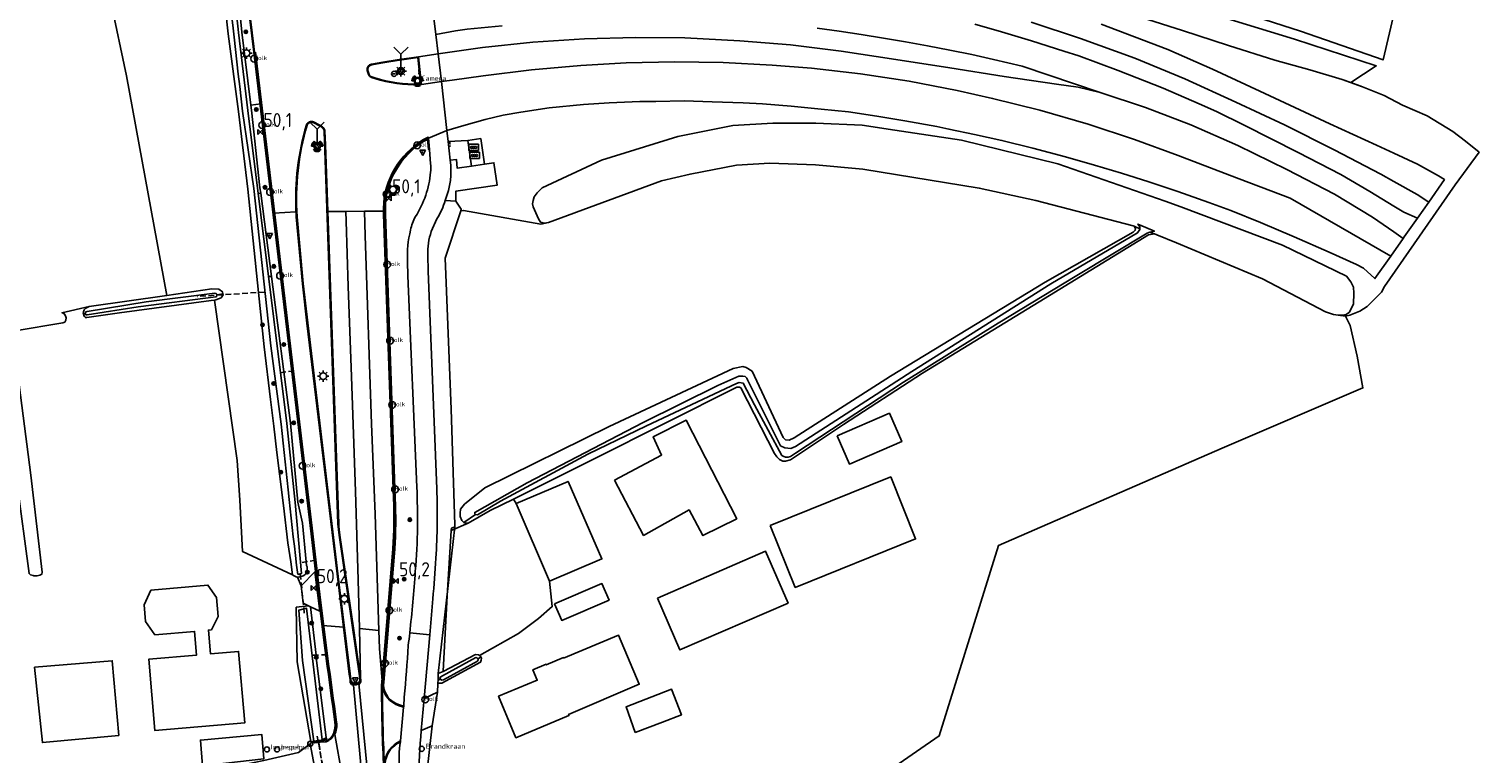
# Model space of a CAD drawing. Header units: metres. Extents: x 155581 to 157790, y 453982 to 460043.
# Tile 78 of 79: x 155757 to 156015, y 459669 to 459798. Entities that reach past the tile are written whole.
import ezdxf

# ---------------------------------------------------------------- set-up
doc = ezdxf.new("R2010")
doc.units = ezdxf.units.M
doc.header["$LTSCALE"] = 4
doc.linetypes.add('SCHRIKH', pattern=[100, 100, 0])
doc.linetypes.add('STIPPELFIJN', pattern=[0.375, 0.25, -0.125])
doc.layers.get('0').update_dxf_attribs({"linetype": 'CONTINUOUS'})
for name, color, linetype in [('G_BTD', 3, 'CONTINUOUS'), ('G_OTD', 32, 'CONTINUOUS'), ('G_OWG', 6, 'CONTINUOUS'), ('G_OWT', 6, 'CONTINUOUS'), ('G_PND', 1, 'CONTINUOUS'), ('G_WGD', 7, 'CONTINUOUS'), ('G_WGI', 1, 'CONTINUOUS'), ('G_WTD', 5, 'CONTINUOUS'), ('LKWDUP', 5, 'CONTINUOUS'), ('LSHD', 3, 'CONTINUOUS'), ('LSHDUP', 1, 'CONTINUOUS'), ('LWGI', 7, 'CONTINUOUS'), ('PPALHM', 10, 'CONTINUOUS'), ('PVGO', 102, 'CONTINUOUS')]:
    doc.layers.add(name, color=color, linetype=linetype)
for name, color, linetype, true_color in [('PBRD', 7, 'CONTINUOUS', 0xbd2877), ('PKST', 7, 'CONTINUOUS', 0xbd2877), ('PPAL', 7, 'CONTINUOUS', 0xbd2877), ('PPUT', 7, 'CONTINUOUS', 0xbd2877), ('PSNS', 7, 'CONTINUOUS', 0xbd2877)]:
    doc.layers.add(name, color=color, linetype=linetype, true_color=true_color)
doc.styles.add('ISO', font='ISO')
doc.styles.get("Standard").update_dxf_attribs({"font": 'ISO'})

# ---------------------------------------------------------------- blocks, each defined once
blk = doc.blocks.new('kolk')
at = {"color": 0}
blk.add_circle((0, 0), 0.6, dxfattribs=at)
at = {"color": 0, "linetype": 'Continuous', "style": 'ISO'}
blk.add_attdef('KOLK', (-0.04, -0.26), '', height=0.8, dxfattribs=at)
blk = doc.blocks.new('obstakel')
at = {"color": 0}
blk.add_circle((0, 0), 0.45, dxfattribs=at)
at = {"color": 0, "style": 'ISO'}
blk.add_attdef('OBSTAKEL', (0.7, 0), '', height=0.9, dxfattribs=at)
blk = doc.blocks.new('verkeerslicht')
at = {"color": 0, "linetype": 'Continuous'}
for p, q in [((-1, 0), (-0.6, 0)), ((-0.3, 0.52), (-0.5, 0.86)), ((0.3, 0.52), (0.5, 0.86)), ((0.6, 0), (1, 0)), ((-0.3, -0.52), (-0.5, -0.86)), ((0.3, -0.52), (0.5, -0.86))]:
    blk.add_line(p, q, dxfattribs=at)
at = {"color": 0}
blk.add_circle((0, 0), 0.6, dxfattribs=at)
at = {"color": 0, "linetype": 'Continuous'}
for radius, start, end in [(0.996, 119.9985, 179.9935), (0.897, 119.9989, 179.9928), (0.797, 119.9994, 179.9919), (0.697, 120, 179.9907), (0.697, 0.0093, 60), (0.797, 0.0081, 60.0006), (0.897, 0.0072, 60.0011), (0.996, 0.0065, 60.0015), (0.996, 240.0015, 299.9985), (0.897, 240.0011, 299.9989), (0.797, 240.0006, 299.9994), (0.697, 240, 300)]:
    blk.add_arc((0, 0), radius, start, end, dxfattribs=at)
blk = doc.blocks.new('drukknoppaal')
at = {"linetype": 'ByBlock', "lineweight": -2}
h = blk.add_hatch(color=0, dxfattribs=at)
h.dxf.hatch_style = 1
h.paths.add_polyline_path([(0.15, 0.8), (-0.15, 0.8), (-0.15, -0.1), (0, -0.1, -0.414214), (-0.1, 0, -1), (0.1, 0, -0.414214), (0, -0.1), (0.15, -0.1)])
h.paths.add_polyline_path([(-0.1, 0.3, -1), (0.1, 0.3, -1)], flags=16)
at = {"linetype": 'ByBlock', "lineweight": -2, "true_color": 0x681648}
h = blk.add_hatch(color=219, dxfattribs=at)
h.dxf.hatch_style = 1
h.paths.add_polyline_path([(0.1, 0, 1), (-0.1, 0, 1)])
at = {"color": 0, "linetype": 'ByBlock', "lineweight": -2}
blk.add_attdef('DRUKKNOPPAAL', (0.5, 0.35), '', height=0.5, dxfattribs=at)
blk = doc.blocks.new('verkeersbord')
at = {"color": 0}
for p, q in [((0.5, 0.32), (-0.5, 0.32)), ((-0.5, 0.32), (0, -0.6)), ((0, -0.6), (0.5, 0.32))]:
    blk.add_line(p, q, dxfattribs=at)
blk = doc.blocks.new('verkeersbord-pl')
at = {"linetype": 'Continuous'}
blk.add_circle((0, 0), 0.03, dxfattribs=at)
blk = doc.blocks.new('schk-vri')
at = {"color": 0}
for p, q in [((0.86, 0.56), (-0.86, 0.56)), ((-0.86, 0.56), (-0.86, -0.56)), ((0.86, -0.56), (0.86, 0.56)), ((-0.86, -0.56), (0.86, -0.56))]:
    blk.add_line(p, q, dxfattribs=at)
for centre in [(-0.36, 0), (0, 0), (0.36, 0)]:
    blk.add_circle(centre, 0.18, dxfattribs=at)
blk = doc.blocks.new('boom')
at = {"color": 0}
for radius in [0.315, 0.225, 0.135]:
    blk.add_circle((0, 0), radius, dxfattribs=at)
blk = doc.blocks.new('brandkraan')
at = {"color": 0}
blk.add_circle((0, 0), 0.45, dxfattribs=at)
at = {"color": 0, "style": 'ISO'}
blk.add_attdef('BRANDKRAAN', (0.7, 0), '', height=0.9, dxfattribs=at)
blk = doc.blocks.new('lichtmast')
at = {"color": 0}
for p, q in [((-0.6, 0), (-1, 0)), ((-0.71, 0.71), (-0.42, 0.42)), ((0, 0.6), (0, 1)), ((0.42, 0.42), (0.71, 0.71)), ((0.6, 0), (1, 0)), ((-0.42, -0.42), (-0.71, -0.71)), ((0, -0.6), (0, -1)), ((0.42, -0.42), (0.71, -0.71))]:
    blk.add_line(p, q, dxfattribs=at)
blk.add_circle((0, 0), 0.6, dxfattribs=at)
blk = doc.blocks.new('aanduidingsbord')
at = {"color": 0}
for p, q in [((-0.81, -0.33), (0, 0)), ((-1.45, -0.5), (-1.01, -0.5))]:
    blk.add_line(p, q, dxfattribs=at)
blk.add_circle((-1.23, -0.5), 0.45, dxfattribs=at)
blk = doc.blocks.new('wegwijzer')
at = {"color": 0}
for q in [(-0.424, 1.424), (0.424, 1.424), (0, 0)]:
    blk.add_line((0, 1), q, dxfattribs=at)
blk = doc.blocks.new('kilometerpaal')
at = {"color": 0}
for p, q in [((-0.44, 0.44), (0.44, -0.44)), ((-0.44, -0.44), (-0.44, 0.44)), ((0.44, 0.44), (-0.44, -0.44)), ((0.44, -0.44), (0.44, 0.44))]:
    blk.add_line(p, q, dxfattribs=at)
at = {"color": 0, "style": 'ISO'}
blk.add_attdef('KILOMETERPAAL', (0.59, 0.87), '', height=2.5, dxfattribs=at)
blk = doc.blocks.new('verkeersteller')
at = {"color": 0}
blk.add_circle((0, 0), 0.45, dxfattribs=at)
blk = doc.blocks.new('klok')
at = {"color": 0}
blk.add_circle((0, 0), 0.45, dxfattribs=at)
at = {"style": 'ISO'}
blk.add_attdef('KLOK', (0.7, 0), '', height=0.9, dxfattribs=at)

msp = doc.modelspace()

# ---------------------------------------------------------------- linework, layer by layer
at = {"layer": 'G_BTD', "linetype": 'Continuous', "transparency": 33554687}
for points in [[(155760.509, 459854.091), (155762.96, 459842.412), (155774.127, 459789.629), (155781.327, 459750.515)], [(155992.298, 459788.406), (155990.765, 459788.94), (155984.999, 459790.658), (155978.751, 459792.433), (155970.518, 459795.002), (155962.294, 459797.701), (155956.125, 459799.655), (155950.377, 459801.348), (155945.617, 459802.66), (155941.408, 459803.768), (155939.201, 459804.437)], [(155992.298, 459788.406), (155996.863, 459791.37), (155982.271, 459796.156), (155963.031, 459802.023)], [(155970.595, 459801.664), (155983.377, 459797.564), (155998.053, 459792.442), (156000.124, 459801.081)], [(155991.361, 459746.836), (155992.145, 459746.982), (155993.903, 459747.68), (155995.203, 459748.535), (155997.76, 459751.062), (155998.337, 459752.079), (156003.608, 459759.679), (156010.895, 459770.186), (156015.161, 459776.016), (156012.729, 459778.004), (156010.506, 459779.71), (156005.913, 459782.493), (156001.535, 459784.415), (155998.28, 459786.101), (155994.403, 459787.673), (155992.298, 459788.406)], [(155990.048, 459746.965), (155990.915, 459746.957), (155991.495, 459747.104), (155992.094, 459747.541), (155992.219, 459747.798), (155992.77, 459748.929), (155992.873, 459750.884), (155992.815, 459751.955), (155992.348, 459752.946), (155991.54, 459753.923), (155980.165, 459759.451), (155962.016, 459766.301), (155959.215, 459767.273), (155940.083, 459773.916), (155922.948, 459778.154), (155911.027, 459779.913), (155905.238, 459780.85), (155896.994, 459781.198), (155889.325, 459781.183), (155882.179, 459780.773), (155872.35, 459778.823), (155858.759, 459774.594), (155848.172, 459769.692), (155847.33, 459768.748), (155846.763, 459768.09), (155846.587, 459767.411), (155846.479, 459766.834), (155846.61, 459766.255), (155847.059, 459765.196), (155847.543, 459764.155), (155847.911, 459763.556), (155848.539, 459763.381), (155849.339, 459763.492)], [(155953.686, 459762.823), (155953.517, 459762.893), (155936.198, 459767.439), (155926.083, 459769.623), (155905.336, 459773.01), (155896.892, 459773.768), (155888.766, 459774.047), (155882.828, 459773.676), (155874.55, 459772.12), (155869.489, 459770.891), (155849.339, 459763.492)], [(156004.189, 459764.276), (156006.23, 459767.115)], [(155833.675, 459765.552), (155834.149, 459765.646), (155847.968, 459763.207), (155849.339, 459763.492)], [(156001.649, 459760.658), (155999.428, 459757.497)], [(155834.989, 459709.909), (155831.986, 459708.654)]]:
    msp.add_lwpolyline(points, dxfattribs=at)
at = {"layer": 'G_OTD', "linetype": 'Continuous', "transparency": 33554687}
for points in [[(155957.33, 459761.446), (155957.77, 459761.272), (155961.26, 459759.863), (155976.589, 459753.448), (155987.792, 459747.58), (155989.233, 459747.091), (155990.048, 459746.965)], [(155767.478, 459748.503), (155762.59, 459747.422), (155762.742, 459747.395), (155763.129, 459747.108), (155763.284, 459746.676), (155763.344, 459746.509), (155763.289, 459746.069), (155763.117, 459745.766), (155762.768, 459745.624), (155754.245, 459744.188)], [(155803.671, 459700.754), (155794.798, 459704.87), (155794.293, 459714.033), (155793.815, 459721.085), (155789.789, 459749.68)], [(155873.436, 459651.039), (155895.689, 459655.953), (155918.979, 459672.046), (155929.543, 459705.957), (155969.374, 459723.285), (155994.469, 459734.022), (155993.45, 459739.711), (155992.224, 459745.13), (155991.361, 459746.836)], [(155991.361, 459746.836), (155990.048, 459746.965)], [(155753.831, 459743.294), (155757.041, 459718.471), (155759.067, 459701.179), (155759.012, 459700.824), (155758.672, 459700.657), (155758.162, 459700.56), (155758.078, 459700.544), (155757.621, 459700.549), (155757.452, 459700.601), (155757.03, 459700.74), (155756.744, 459700.946), (155754.592, 459717.359)], [(155861.079, 459717.605), (155869.467, 459722.074), (155867.966, 459725.289), (155873.876, 459728.268), (155875.044, 459725.991), (155882.879, 459710.714), (155876.848, 459707.729), (155874.368, 459712.302), (155866.26, 459707.757), (155861.079, 459717.605)], [(155900.772, 459725.496), (155910.09, 459729.508), (155912.28, 459724.464), (155902.962, 459720.451), (155900.772, 459725.496)], [(155888.851, 459709.525), (155910.306, 459718.169), (155914.753, 459707.131), (155893.298, 459698.487), (155888.851, 459709.525)], [(155843.549, 459713.441), (155843.067, 459714.228)], [(155868.721, 459696.555), (155888.019, 459704.919), (155892.011, 459695.706), (155872.713, 459687.343), (155868.721, 459696.555)], [(155849.5, 459699.585), (155849.995, 459695.061), (155847.57, 459692.941), (155843.966, 459690.279), (155837.022, 459686.35)], [(155772.764, 459672.126), (155759.14, 459670.856), (155757.745, 459684.255), (155771.568, 459685.436), (155772.764, 459672.126)], [(155864.788, 459672.64), (155863.15, 459677.236), (155871.26, 459680.354), (155873.007, 459675.776), (155869.644, 459674.492), (155864.788, 459672.64)], [(155806.992, 459671.027), (155807.018, 459670.809)]]:
    msp.add_lwpolyline(points, dxfattribs=at)
at = {"layer": 'G_OWG', "linetype": 'Continuous', "transparency": 33554687}
for points in [[(155796.293, 459784.386), (155798.053, 459784.6)], [(155834.931, 459778.101), (155831.438, 459777.928)], [(155834.931, 459778.101), (155837.236, 459778.445), (155837.904, 459773.885)], [(155834.931, 459778.101), (155835.588, 459773.538)], [(155835.588, 459773.538), (155833.042, 459773.194), (155832.912, 459774.739), (155831.819, 459774.618)], [(155837.904, 459773.885), (155839.607, 459774.127), (155840.204, 459770.151), (155832.828, 459769.1), (155832.816, 459767.274)], [(155835.588, 459773.538), (155837.904, 459773.885)], [(155832.816, 459767.274), (155830.903, 459767.439)], [(155833.675, 459765.552), (155833.772, 459765.849), (155832.816, 459767.274)], [(155831.986, 459708.654), (155832.009, 459709.026), (155832.611, 459709.286), (155832.601, 459709.619), (155831.996, 459730.265), (155830.998, 459754.2), (155830.932, 459757.158), (155833.675, 459765.552)], [(155831.986, 459708.654), (155831.251, 459696.992), (155830.534, 459683.541), (155830.547, 459683.508)], [(155804.585, 459700.34), (155805.232, 459698.792)], [(155806.928, 459695.043), (155808.545, 459694.273), (155807.756, 459700.794), (155807.7, 459701.294), (155805.232, 459698.792)], [(155806.523, 459695.237), (155805.587, 459695.682), (155805.232, 459698.792)], [(155829.617, 459681.474), (155829.611, 459681.298), (155829.56, 459679.811)], [(155814.57, 459681.191), (155814.571, 459681.066)], [(155828.571, 459673.861), (155827.629, 459665.426), (155827.691, 459663.241)], [(155809.694, 459671.012), (155808.558, 459670.897), (155808.391, 459670.883), (155806.899, 459670.757)], [(155807.018, 459670.809), (155808.378, 459670.974), (155808.952, 459671.043), (155809.813, 459671.469), (155809.716, 459671.666)], [(155806.899, 459670.757), (155806.865, 459670.64)], [(155807.018, 459670.809), (155806.899, 459670.757)]]:
    msp.add_lwpolyline(points, dxfattribs=at)
for points in [[(155815.529, 459681.36, -0.2429506), (155814.57, 459681.191)], [(155811.124, 459672.394, -0.2311456), (155809.694, 459671.012)]]:
    msp.add_lwpolyline(points, format="xyb", dxfattribs=at)
at = {"layer": 'G_OWT', "linetype": 'Continuous', "transparency": 33554687}
for points in [[(155796.293, 459784.386), (155794.694, 459797.376), (155794.003, 459804.102), (155792.832, 459815.51), (155792.518, 459818.569), (155789.722, 459840.165), (155788.18, 459852.071), (155787.994, 459853.508), (155786.716, 459864.039), (155785.327, 459875.482), (155785.268, 459875.833), (155783.283, 459887.687), (155782.581, 459891.88), (155779.846, 459904.732), (155779.175, 459907.884), (155778.555, 459909.494), (155778.388, 459909.799)], [(155786.794, 459846.861), (155787.131, 459845.943), (155789.934, 459818.279), (155792.21, 459797.097), (155794.064, 459783.264), (155795.718, 459769.41), (155797.648, 459751.029), (155798.664, 459741.359), (155799.783, 459731.936), (155800.353, 459727.226), (155800.93, 459722.517), (155802.107, 459713.102), (155802.891, 459706.412), (155803.408, 459703.032), (155803.671, 459700.754)], [(155806.198, 459702.377), (155806.136, 459703.043), (155805.493, 459709.925), (155804.638, 459713.695), (155803.362, 459727.744), (155799.956, 459753.897), (155798.028, 459768.704), (155797.904, 459769.656), (155796.399, 459783.526), (155796.293, 459784.386)], [(155834.242, 459710.034), (155833.872, 459710.429), (155833.555, 459711.095), (155833.56, 459711.741), (155833.618, 459712.438), (155834.374, 459713.332), (155837.955, 459716.224), (155860.126, 459727.175), (155882.224, 459737.514), (155883.962, 459737.838), (155884.538, 459737.68), (155885.637, 459737.007), (155891.14, 459725.19), (155891.545, 459724.778), (155892.207, 459724.721), (155893.078, 459725.121), (155910.302, 459736.1), (155937.849, 459752.868), (155953.54, 459761.753), (155953.901, 459762.107), (155953.921, 459762.413), (155953.686, 459762.823)], [(155957.33, 459761.446), (155956.274, 459761.303), (155936.78, 459749.375), (155915.969, 459736.643), (155901.925, 459727.488), (155892.43, 459721.233), (155891.561, 459720.969), (155891.102, 459721.007), (155890.475, 459721.251), (155890.02, 459721.731), (155889.618, 459722.347), (155883.587, 459734.067), (155883.35, 459734.188), (155882.874, 459734.141), (155857.335, 459721.317), (155843.067, 459714.228)], [(155953.686, 459762.823), (155954.691, 459762.389)], [(155957.33, 459761.446), (155956.487, 459761.742)], [(155843.067, 459714.228), (155838.955, 459712.185), (155834.989, 459709.909)], [(155834.242, 459710.034), (155836.284, 459711.45)], [(155834.989, 459709.909), (155834.53, 459709.913), (155834.242, 459710.034)], [(155803.671, 459700.754), (155803.874, 459700.601), (155804.097, 459700.479), (155804.336, 459700.391), (155804.585, 459700.34)], [(155806.992, 459671.027), (155804.536, 459685.225), (155804.357, 459694.965), (155806.523, 459695.237)], [(155806.523, 459695.237), (155806.928, 459695.043)], [(155809.716, 459671.666), (155807.943, 459686.023), (155807.898, 459686.419), (155806.928, 459695.043)], [(155837.022, 459686.35), (155836.857, 459686.476), (155836.305, 459686.54), (155830.547, 459683.508)], [(155837.273, 459686.054), (155837.362, 459685.867), (155837.325, 459685.528), (155837.185, 459685.172), (155830.332, 459681.426), (155829.729, 459681.431), (155829.617, 459681.474)], [(155837.273, 459686.054), (155836.732, 459685.786)], [(155837.022, 459686.35), (155837.195, 459686.217), (155837.273, 459686.054)], [(155829.617, 459681.474), (155829.633, 459681.951)], [(155830.547, 459683.508), (155829.675, 459683.157), (155829.633, 459681.951)], [(155829.633, 459681.951), (155830.05, 459682.134)], [(155807.485, 459671.087), (155806.992, 459671.027)], [(155809.009, 459671.316), (155809.716, 459671.666)]]:
    msp.add_lwpolyline(points, dxfattribs=at)
for points in [[(155806.313, 459701.425, 0.1585834), (155806.198, 459702.377)], [(155804.585, 459700.34, 0.1860858), (155805.873, 459700.722)], [(155805.873, 459700.722, 0.1846879), (155806.313, 459701.425)]]:
    msp.add_lwpolyline(points, format="xyb", dxfattribs=at)
at = {"layer": 'G_PND', "linetype": 'Continuous', "transparency": 33554687}
for points in [[(155849.5, 459699.585), (155858.839, 459703.562), (155852.815, 459717.361), (155843.549, 459713.441)], [(155843.549, 459713.441), (155849.5, 459699.585)], [(155778.47, 459698.017), (155777.234, 459695.4), (155777.492, 459692.412), (155779.165, 459690.047), (155786.249, 459690.66), (155786.616, 459686.426), (155778.075, 459685.687), (155779.176, 459672.975), (155795.197, 459674.351), (155794.095, 459687.074), (155789.089, 459686.64), (155788.722, 459690.875), (155789.251, 459690.92), (155790.426, 459693.331), (155790.133, 459696.718), (155788.633, 459698.897), (155778.47, 459698.017)], [(155850.406, 459695.548), (155858.842, 459699.176), (155860.11, 459696.227), (155851.674, 459692.599), (155850.406, 459695.548)], [(155852.026, 459685.86), (155851.971, 459685.988), (155848.934, 459684.697), (155848.891, 459684.798), (155846.534, 459683.81), (155847.307, 459681.966), (155840.429, 459679.093), (155843.516, 459671.702), (155852.974, 459675.652), (155852.889, 459675.855), (155865.5, 459681.234), (155861.771, 459690.004), (155852.026, 459685.86)], [(155787.671, 459666.708), (155787.278, 459671.287), (155798.258, 459672.262), (155798.606, 459667.971), (155787.671, 459666.708)]]:
    msp.add_lwpolyline(points, dxfattribs=at)
at = {"layer": 'G_WGD', "linetype": 'Continuous', "transparency": 33554687}
for points in [[(155798.053, 459784.6), (155795.61, 459804.66)], [(155828.218, 459805.212), (155829.217, 459796.999)], [(155829.217, 459796.999), (155832.728, 459797.629), (155834.841, 459797.919), (155841.092, 459798.523)], [(155897.184, 459798.082), (155901.129, 459797.547), (155905.048, 459796.971), (155909.025, 459796.34), (155912.943, 459795.673), (155916.87, 459794.96), (155920.841, 459794.192), (155924.764, 459793.388), (155928.617, 459792.553), (155933.764, 459791.368), (155947.641, 459786.667)], [(155925.291, 459798.805), (155930.086, 459797.469), (155935.384, 459795.853), (155941.145, 459794.039), (155943.83, 459793.153), (155950.834, 459790.586), (155958.862, 459787.435), (155965.315, 459784.614), (155968.364, 459783.239), (155973.313, 459780.817), (155982.921, 459775.977), (155990.544, 459772.029), (155995.722, 459769.034), (156000, 459766.42), (156001.793, 459765.324), (156004.189, 459764.276)], [(156006.23, 459767.115), (156004.164, 459768.458), (156000, 459770.786), (155997.692, 459772.077), (155989.34, 459776.414), (155980.506, 459780.912), (155971.846, 459784.898), (155962.708, 459789.102), (155953.809, 459792.791), (155944.168, 459796.27), (155935.337, 459799.151)], [(156006.23, 459767.115), (156008.999, 459771.126), (156007.948, 459771.793), (156004.227, 459773.857), (156000, 459775.823), (155996.875, 459777.276), (155988.562, 459781.08), (155976.095, 459786.905), (155967.681, 459790.816), (155959.725, 459794.316), (155947.796, 459798.806)], [(155829.217, 459796.999), (155829.637, 459793.551)], [(155947.641, 459786.667), (155943.748, 459787.58), (155939.866, 459788.152), (155930.512, 459789.521), (155920.876, 459791.015), (155911.218, 459792.53), (155901.5, 459794.009), (155892.429, 459795.114), (155883.406, 459795.851), (155873.634, 459796.369), (155864.807, 459796.419), (155855.722, 459796.19), (155846.51, 459795.623), (155837.542, 459794.663), (155829.637, 459793.551)], [(155826.134, 459792.991), (155822.775, 459792.522), (155822.717, 459792.514), (155819.77, 459792.042), (155817.807, 459791.682)], [(155826.134, 459792.991), (155829.637, 459793.551)], [(155826.697, 459788.095), (155826.635, 459788.516), (155826.491, 459789.592), (155826.134, 459792.991)], [(155829.637, 459793.551), (155830.242, 459788.624)], [(155817.009, 459790.558), (155817.26, 459789.838)], [(155999.428, 459757.497), (155981.521, 459767.845), (155970.717, 459771.912), (155961.56, 459775.401), (155953.787, 459778.289), (155945.478, 459781.023), (155936.919, 459783.481), (155928.457, 459785.604), (155922.147, 459787.007), (155913.626, 459788.658), (155904.936, 459789.976), (155896.197, 459790.966), (155889.184, 459791.534), (155880.448, 459791.982), (155871.778, 459792.131), (155863.187, 459791.95), (155855.097, 459791.483), (155846.321, 459790.683), (155837.698, 459789.625), (155832.165, 459788.85), (155830.242, 459788.624)], [(155817.801, 459789.338), (155818.36, 459789.145)], [(155826.29, 459788.039), (155826.697, 459788.095)], [(155826.697, 459788.095), (155830.242, 459788.624)], [(155830.242, 459788.624), (155831.211, 459779.881)], [(155800.377, 459765.165), (155798.63, 459779.864), (155798.053, 459784.6)], [(155831.211, 459779.881), (155834.229, 459780.785), (155838.027, 459781.859), (155841.227, 459782.609), (155844.408, 459783.158), (155849.441, 459783.908), (155855.542, 459784.499), (155860.109, 459784.808), (155865.604, 459785.047), (155868.481, 459785.07), (155873.481, 459785.155), (155878.49, 459784.983), (155883.994, 459784.789), (155887.489, 459784.6), (155892.59, 459784.217), (155897.898, 459783.708), (155902.782, 459783.182), (155907.829, 459782.424), (155912.81, 459781.621), (155918.562, 459780.572), (155920.682, 459780.135), (155925.23, 459779.166), (155930.138, 459778.108), (155935.648, 459776.726), (155941.47, 459775.178), (155946.625, 459773.697), (155951.427, 459772.295), (155956.297, 459770.764), (155961.509, 459769.019), (155967.004, 459767.073), (155970.925, 459765.634), (155976.206, 459763.483), (155982.234, 459760.938), (155988.456, 459758.203), (155993.319, 459755.995), (155994.553, 459755.378), (155996.614, 459753.5), (155999.428, 459757.497)], [(155947.641, 459786.667), (155955.744, 459783.996), (155963.787, 459780.864), (155972.159, 459777.194), (155980.936, 459772.96), (155989.421, 459768.511), (155996.208, 459764.471), (156000, 459761.814), (156001.649, 459760.658)], [(155808.566, 459780.838), (155807.454, 459781.401)], [(155809.979, 459765.451), (155809.564, 459777.311), (155809.479, 459779.735)], [(155827.909, 459778.515), (155831.211, 459779.881)], [(155831.438, 459777.928), (155831.211, 459779.881)], [(155827.909, 459778.515), (155826.988, 459778.066)], [(155828.111, 459776.511), (155827.909, 459778.515)], [(155831.819, 459774.618), (155831.438, 459777.928)], [(155828.333, 459773.667), (155828.309, 459773.961), (155828.111, 459776.511)], [(155800.377, 459765.165), (155804.321, 459765.406)], [(155809.098, 459691.703), (155808.755, 459694.442), (155808.418, 459697.183), (155807.167, 459708.042), (155800.377, 459765.165)], [(155804.373, 459764.5), (155805.471, 459752.583), (155806.27, 459745.581), (155811.892, 459698.92), (155812.811, 459691.384)], [(155813.22, 459765.476), (155809.979, 459765.451)], [(155811.927, 459709.817), (155809.979, 459765.451)], [(155816.506, 459765.502), (155813.22, 459765.476)], [(155813.22, 459765.476), (155813.29, 459763.705), (155813.642, 459752.066), (155814.205, 459736.031), (155814.945, 459715.592), (155815.42, 459699.826), (155815.629, 459691.143)], [(155820.084, 459765.529), (155816.506, 459765.502)], [(155816.506, 459765.502), (155816.675, 459761.097), (155817.781, 459727.636), (155818.434, 459711.512), (155819.104, 459690.844)], [(155820.084, 459765.529), (155820.083, 459764.956), (155821.829, 459714.321)], [(155820.084, 459766.033), (155820.084, 459765.529)], [(155829.445, 459764.121), (155828.435, 459761.884)], [(156004.189, 459764.276), (156001.85, 459760.944), (156001.649, 459760.658)], [(155825.857, 459716.328), (155824.279, 459753.99), (155824.202, 459756.538)], [(155827.82, 459757.657), (155827.877, 459754.839), (155829.426, 459716.071)], [(155815.842, 459682.325), (155814.542, 459691.236), (155812.124, 459707.805)], [(155821.746, 459705.349), (155820.547, 459690.72), (155819.798, 459681.576), (155819.731, 459681.125)], [(155806.865, 459670.64), (155804.761, 459669.07), (155798.612, 459667.679), (155780.088, 459663.882), (155761.691, 459659.58), (155745.384, 459656.485), (155735.634, 459654.28), (155731.721, 459653.801), (155729.72, 459654.354), (155714.013, 459690.852), (155710.846, 459697.788)], [(155828.161, 459690.067), (155828.71, 459696.468)], [(155812.811, 459691.384), (155809.098, 459691.703)], [(155812.811, 459691.384), (155813.826, 459683.059), (155813.979, 459682.068)], [(155815.842, 459682.325), (155815.629, 459691.143)], [(155815.629, 459691.143), (155819.104, 459690.844)], [(155819.731, 459681.125), (155819.209, 459687.625), (155819.104, 459690.844)], [(155824.594, 459690.373), (155828.161, 459690.067)], [(155827.188, 459678.729), (155828.161, 459690.067)], [(155813.979, 459682.068), (155813.966, 459681.49)], [(155816.976, 459666.206), (155815.529, 459681.36)], [(155815.529, 459681.36), (155815.564, 459681.194)], [(155815.842, 459682.325), (155815.903, 459681.652)], [(155814.571, 459681.066), (155816.17, 459663.69)], [(155823.563, 459677.328), (155823.624, 459678.916)], [(155826.644, 459672.972), (155827.188, 459678.729)], [(155829.56, 459679.811), (155827.188, 459678.729)], [(155829.56, 459679.811), (155828.571, 459673.861)], [(155822.703, 459677.421), (155823.472, 459677.186)], [(155823.472, 459677.186), (155822.959, 459671.134)], [(155823.472, 459677.186), (155823.563, 459677.328)], [(155828.571, 459673.861), (155826.913, 459673.096), (155826.644, 459672.972)], [(155812.485, 459665.256), (155811.265, 459672.283), (155811.124, 459672.394)], [(155822.959, 459671.134), (155822.284, 459670.783)], [(155822.928, 459671.004), (155822.959, 459671.134)], [(155807.808, 459665.573), (155806.865, 459670.64)]]:
    msp.add_lwpolyline(points, dxfattribs=at)
for points in [[(155817.807, 459791.682, 0.4339694), (155817.009, 459790.558)], [(155817.801, 459789.338, -0.2430749), (155817.26, 459789.838)], [(155818.36, 459789.145, 0.0839696), (155826.29, 459788.039)], [(155806.194, 459780.882, 0.0844074), (155804.321, 459765.406)], [(155806.194, 459780.882, -0.4310462), (155807.454, 459781.401)], [(155809.186, 459780.386, 0.0839403), (155808.566, 459780.838)], [(155809.479, 459779.735, 0.1460689), (155809.186, 459780.386)], [(155826.988, 459778.066, 0.1186349), (155822.07, 459773.029)], [(155830.903, 459767.439, 0.1312301), (155831.819, 459774.618)], [(155822.07, 459773.029, 0.138335), (155820.084, 459766.033)], [(155825.62, 459764.545, 0.1201844), (155828.312, 459772.448)], [(155828.312, 459772.448, 0.0319981), (155828.333, 459773.667)], [(155830.903, 459767.439, -0.0674628), (155829.445, 459764.121)], [(155804.321, 459765.406, 0.0044005), (155804.373, 459764.5)], [(155824.758, 459762.153, -0.0910624), (155825.62, 459764.545)], [(155824.202, 459756.538, -0.0790571), (155824.758, 459762.153)], [(155828.435, 459761.884, 0.0905836), (155827.82, 459757.657)], [(155825.971, 459709.221, 0.0101305), (155825.857, 459716.328)], [(155829.426, 459716.071, -0.0235532), (155829.264, 459703.674)], [(155821.829, 459714.321, -0.0317648), (155821.746, 459705.349)], [(155812.124, 459707.805, -0.0104347), (155811.927, 459709.817)], [(155825.578, 459701.377, 0.0238439), (155825.971, 459709.221)], [(155829.264, 459703.674, -0.0044359), (155828.71, 459696.468)], [(155824.594, 459690.373, 0.0114563), (155825.578, 459701.377)], [(155811.414, 459674.485, -0.0039559), (155809.098, 459691.703)], [(155824.329, 459688.123, 0.0021918), (155824.594, 459690.373)], [(155823.624, 459678.916, 0.007492), (155824.329, 459688.123)], [(155814.571, 459681.066, -0.1801948), (155813.966, 459681.49)], [(155815.564, 459681.194, 0.00632), (155815.903, 459681.652)], [(155819.731, 459681.125, 0.0130552), (155820.071, 459667.185)], [(155822.703, 459677.421, -0.3124833), (155819.731, 459681.125)], [(155811.124, 459672.394, 0.1281574), (155811.414, 459674.485)], [(155822.928, 459671.004, 0.0817397), (155822.868, 459666.037)], [(155826.644, 459672.972, 0.0241094), (155826.256, 459664.093)], [(155820.071, 459667.185, -0.2280623), (155822.284, 459670.783)]]:
    msp.add_lwpolyline(points, format="xyb", dxfattribs=at)
at = {"layer": 'G_WGI', "linetype": 'Continuous', "transparency": 33554687}
for points in [[(155795.356, 459805.505), (155796.779, 459793.821), (155798.481, 459779.846), (155807.018, 459708.025), (155808.269, 459697.165)], [(155817.826, 459791.563), (155819.79, 459791.924), (155822.735, 459792.395), (155822.789, 459792.403), (155826.028, 459792.855), (155826.372, 459789.578), (155826.516, 459788.499), (155826.561, 459788.197), (155826.28, 459788.159)], [(155817.373, 459789.878), (155817.125, 459790.59)], [(155818.398, 459789.259), (155817.836, 459789.453)], [(155807.397, 459781.281), (155808.506, 459780.719)], [(155809.346, 459779.724), (155811.794, 459709.81)], [(155828.111, 459776.511), (155827.951, 459776.487), (155827.771, 459778.268), (155827.067, 459777.924)], [(155814.111, 459682.085), (155813.958, 459683.077), (155812.024, 459698.936), (155806.402, 459745.596), (155805.603, 459752.597), (155804.506, 459764.511)], [(155821.991, 459714.328), (155820.245, 459764.959), (155820.246, 459766.033)], [(155811.992, 459707.788), (155815.711, 459682.304)], [(155819.894, 459681.119), (155819.959, 459681.557), (155821.908, 459705.336)], [(155813.979, 459682.068), (155814.036, 459681.826), (155814.154, 459681.608), (155814.326, 459681.428), (155814.538, 459681.299), (155814.777, 459681.23), (155815.025, 459681.227)], [(155815.842, 459682.325), (155815.852, 459682.071), (155815.793, 459681.823), (155815.671, 459681.6), (155815.492, 459681.418), (155815.272, 459681.29), (155815.025, 459681.227)], [(155823.563, 459677.328), (155822.75, 459677.576)], [(155809.694, 459671.012), (155809.648, 459671.155)], [(155822.353, 459670.664), (155822.503, 459670.742), (155822.928, 459671.004)]]:
    msp.add_lwpolyline(points, dxfattribs=at)
for points in [[(155817.125, 459790.59, -0.4325312), (155817.826, 459791.563)], [(155817.836, 459789.453, -0.2432798), (155817.373, 459789.878)], [(155818.398, 459789.259, 0.0837332), (155826.28, 459788.159)], [(155804.506, 459764.511, -0.0892946), (155806.32, 459780.839)], [(155806.32, 459780.839, -0.4271829), (155807.397, 459781.281)], [(155808.506, 459780.719, -0.0845084), (155809.088, 459780.296)], [(155809.088, 459780.296, -0.1469265), (155809.346, 459779.724)], [(155822.209, 459772.945, -0.1184313), (155827.067, 459777.924)], [(155820.246, 459766.033, -0.138463), (155822.209, 459772.945)], [(155821.991, 459714.328, -0.0316942), (155821.908, 459705.336)], [(155811.794, 459709.81, 0.0098932), (155811.992, 459707.788)], [(155808.269, 459697.165, 0.0051086), (155811.265, 459674.466)], [(155814.111, 459682.085, 1.0430877), (155815.711, 459682.304)], [(155822.75, 459677.576, -0.311472), (155819.894, 459681.119)], [(155811.265, 459674.466, -0.128698), (155810.983, 459672.445)], [(155810.983, 459672.445, -0.231229), (155809.648, 459671.155)], [(155820.208, 459667.18, -0.2271665), (155822.353, 459670.664)]]:
    msp.add_lwpolyline(points, format="xyb", dxfattribs=at)
at = {"layer": 'G_WTD', "linetype": 'Continuous', "transparency": 33554687}
for points in [[(155777.991, 459909.754), (155778.077, 459909.389), (155782.085, 459891.825), (155784.929, 459875.437), (155787.397, 459853.441), (155787.579, 459852.001), (155791.822, 459818.491), (155794.098, 459797.309), (155795.753, 459783.454), (155802.666, 459727.666), (155804.2, 459713.593), (155805.311, 459700.969), (155804.63, 459700.809)], [(155801.672, 459727.555), (155799.857, 459741.493), (155796.811, 459769.533), (155794.809, 459783.348)], [(155836.284, 459711.45), (155836.217, 459711.586), (155836.185, 459711.757), (155836.186, 459711.859), (155845.518, 459717.129), (155866.174, 459727.839), (155879.515, 459734.467), (155883.254, 459736.116), (155883.952, 459736.144), (155884.359, 459736.038), (155884.697, 459735.78), (155884.813, 459735.49), (155890.69, 459723.737), (155891.452, 459723.356), (155892.54, 459723.261), (155893.342, 459723.577), (155914.073, 459736.972), (155938.838, 459752.559), (155954.31, 459761.65), (155954.69, 459762.258), (155954.691, 459762.389)], [(155956.487, 459761.742), (155956.044, 459761.566), (155943.494, 459754.063), (155929.49, 459745.554), (155912.61, 459735.03), (155893.365, 459722.386), (155892.458, 459721.782), (155892.015, 459721.667), (155891.59, 459721.671), (155891.132, 459721.863), (155890.896, 459722.001), (155886.047, 459731.023), (155884.042, 459734.868), (155883.652, 459734.956), (155883.295, 459735.01), (155882.817, 459734.828), (155866.798, 459727.255), (155856.363, 459722.25), (155840.795, 459713.857), (155836.658, 459711.395), (155836.284, 459711.45)], [(155956.487, 459761.742), (155956.505, 459761.749), (155957.323, 459761.945), (155955.772, 459762.604), (155954.376, 459763.196), (155954.694, 459762.718), (155954.691, 459762.389)], [(155781.327, 459750.515), (155789.303, 459751.673), (155790.572, 459751.611), (155791.194, 459751.148), (155791.3, 459750.799)], [(155767.478, 459748.503), (155766.866, 459748.255), (155766.541, 459747.936), (155766.401, 459747.396), (155766.437, 459747.198)], [(155789.789, 459749.68), (155789.199, 459749.591), (155772.836, 459747.421), (155767.053, 459746.56), (155766.799, 459746.562), (155766.598, 459746.733), (155766.481, 459746.955), (155766.437, 459747.198)], [(155766.772, 459747.261), (155766.79, 459747.426), (155766.892, 459747.581), (155767.08, 459747.66), (155777.613, 459749.342), (155789.838, 459750.923), (155790.074, 459750.853), (155790.225, 459750.591)], [(155766.772, 459747.261), (155766.772, 459747.257), (155766.804, 459747.121), (155766.855, 459747.07), (155767.075, 459747.051), (155776.182, 459748.491), (155790.051, 459750.227), (155790.171, 459750.327), (155790.256, 459750.428), (155790.241, 459750.564), (155790.225, 459750.591)], [(155781.327, 459750.515), (155767.478, 459748.503)], [(155791.3, 459750.799), (155791.359, 459750.604), (155790.965, 459750.1), (155790.047, 459749.719), (155789.789, 459749.68)], [(155791.3, 459750.799), (155790.225, 459750.591)], [(155766.437, 459747.198), (155766.772, 459747.261)], [(155809.009, 459671.316), (155806.199, 459694.772), (155804.837, 459694.452), (155805.51, 459685.453), (155807.485, 459671.087)], [(155836.732, 459685.786), (155836.665, 459685.882), (155836.351, 459685.996), (155830.404, 459682.743), (155829.968, 459682.432), (155829.967, 459682.39), (155829.991, 459682.22), (155830.05, 459682.134)], [(155836.732, 459685.786), (155836.766, 459685.737), (155836.781, 459685.592), (155836.694, 459685.363), (155830.635, 459682.018), (155830.312, 459681.987), (155830.05, 459682.134)], [(155809.009, 459671.316), (155808.888, 459671.256), (155808.346, 459671.191), (155807.485, 459671.087)]]:
    msp.add_lwpolyline(points, dxfattribs=at)
for points in [[(155794.809, 459783.348, -0.0017979), (155790.828, 459818.379)], [(155804.63, 459700.809, -0.0047851), (155801.672, 459727.555)]]:
    msp.add_lwpolyline(points, format="xyb", dxfattribs=at)
at = {"layer": 'LKWDUP', "linetype": 'STIPPELFIJN', "lineweight": -3, "transparency": 33554687}
for points in [[(155797.766, 459768.67), (155798.028, 459768.704)], [(155799.443, 459753.857), (155799.956, 459753.897)], [(155798.736, 459751.099), (155786.7, 459750.325)], [(155801.522, 459736.734), (155803.471, 459737)], [(155805.396, 459702.905), (155807.523, 459703.302)], [(155805.072, 459700.882), (155805.81, 459693.877)], [(155807.354, 459686.393), (155809.577, 459686.499)], [(155808.102, 459672.018), (155809.603, 459663.848)], [(155809.196, 459665.32), (155808.325, 459671.339)]]:
    msp.add_lwpolyline(points, dxfattribs=at)
at = {"layer": 'LSHD', "linetype": 'Continuous', "lineweight": -3, "transparency": 33554687}
for points in [[(156003.608, 459759.68), (156010.895, 459770.186), (156015.161, 459776.016), (156012.729, 459778.004), (156010.506, 459779.71), (156005.913, 459782.493), (156001.535, 459784.415), (155998.28, 459786.101), (155994.403, 459787.673), (155990.765, 459788.94), (155984.999, 459790.658), (155978.752, 459792.433), (155970.518, 459795.002), (155962.294, 459797.701), (155956.125, 459799.655)], [(155849.339, 459763.492), (155847.968, 459763.207), (155834.149, 459765.646), (155833.675, 459765.552)], [(155834.989, 459709.909), (155831.986, 459708.654)]]:
    msp.add_lwpolyline(points, dxfattribs=at)
at = {"layer": 'LSHDUP', "linetype": 'SCHRIKH', "lineweight": -3, "transparency": 33554687}
for points in [[(155829.675, 459683.157), (155832.611, 459709.286)], [(155827.629, 459665.426), (155828.571, 459673.861)]]:
    msp.add_lwpolyline(points, dxfattribs=at)
at = {"layer": 'LWGI', "transparency": 33554687}
for points in [[(155811.21, 459672.215, 0.135804), (155811.563, 459674.504, -0.0051956), (155808.567, 459697.201), (155807.316, 459708.059), (155798.779, 459779.882), (155797.077, 459793.859)], [(155827.909, 459778.515), (155827.884, 459778.67), (155826.915, 459778.197, 0.1187531), (155821.942, 459773.107, 0.1385288), (155819.934, 459766.033), (155819.933, 459764.953), (155821.679, 459714.314, -0.0318333), (155821.596, 459705.361), (155819.649, 459681.593), (155819.581, 459681.136, 0.0130384), (155819.921, 459667.178), (155819.949, 459666.411), (155819.991, 459665.932, 0.0334389), (155821.362, 459655.016), (155822.051, 459650.896), (155824.643, 459637.594), (155824.814, 459637.523)]]:
    msp.add_lwpolyline(points, format="xyb", dxfattribs=at)

# ---------------------------------------------------------------- block references
at = {"layer": 'PBRD', "transparency": 33554687, "xscale": 3, "yscale": 3, "zscale": 3}
for p in [(155823.021, 459790.471), (155808.083, 459777.11)]:
    msp.add_blockref('wegwijzer', p, dxfattribs=at)
at = {"layer": 'PBRD', "transparency": 33554687}
for name, p in [('aanduidingsbord', (155823.021, 459790.471)), ('verkeersbord', (155823.021, 459790.471)), ('verkeersbord', (155808.083, 459777.11)), ('verkeersbord', (155826.905, 459776.035)), ('verkeersbord', (155799.636, 459761.188)), ('verkeersbord', (155814.901, 459682.053))]:
    msp.add_blockref(name, p, dxfattribs=at)
at = {"layer": 'PKST', "transparency": 33554687}
for p in [(155835.983, 459776.879), (155836.149, 459775.437)]:
    msp.add_blockref('schk-vri', p, dxfattribs=at)
at = {"layer": 'PPAL', "transparency": 33554687}
for name, p in [('lichtmast', (155795.495, 459793.659)), ('lichtmast', (155823.021, 459790.471)), ('drukknoppaal', (155826.203, 459789.975)), ('verkeerslicht', (155825.987, 459788.745)), ('lichtmast', (155808.083, 459777.11)), ('verkeerslicht', (155808.083, 459777.11)), ('drukknoppaal', (155831.745, 459777.035)), ('verkeersbord-pl', (155826.905, 459776.035)), ('verkeerslicht', (155821.611, 459769.339)), ('verkeersbord-pl', (155799.636, 459761.188)), ('lichtmast', (155809.177, 459736.113)), ('verkeersbord-pl', (155821.979, 459699.593)), ('lichtmast', (155812.938, 459696.469)), ('verkeersbord-pl', (155814.901, 459682.053)), ('verkeersteller', (155806.865, 459670.64))]:
    msp.add_blockref(name, p, dxfattribs=at)
at = {"layer": 'PPALHM', "transparency": 33554687}
for p, values in [((155797.961, 459779.622), {'KILOMETERPAAL': '50,1'}), ((155820.87, 459767.813), {'KILOMETERPAAL': '50,1'}), ((155822.119, 459699.61), {'KILOMETERPAAL': '50,2'}), ((155807.458, 459698.374), {'KILOMETERPAAL': '50,2'})]:
    msp.add_blockref('kilometerpaal', p, dxfattribs=at).add_auto_attribs(values)
at = {"layer": 'PPUT', "transparency": 33554687}
for name, p, values in [('kolk', (155796.867, 459792.668), {'KOLK': 'Kolk'}), ('kolk', (155798.313, 459780.846), {'KOLK': 'Kolk'}), ('kolk', (155825.921, 459777.236), {'KOLK': 'Kolk'}), ('kolk', (155799.694, 459768.921), {'KOLK': 'Kolk'}), ('kolk', (155820.48, 459768.528), {'KOLK': 'Kolk'}), ('kolk', (155820.586, 459755.996), {'KOLK': 'Kolk'}), ('kolk', (155801.477, 459754.016), {'KOLK': 'Kolk'}), ('kolk', (155821.088, 459742.442), {'KOLK': 'Kolk'}), ('kolk', (155821.456, 459730.997), {'KOLK': 'Kolk'}), ('kolk', (155805.482, 459720.146), {'KOLK': 'Kolk'}), ('kolk', (155821.983, 459715.96), {'KOLK': 'Kolk'}), ('kolk', (155820.97, 459694.405), {'KOLK': 'Kolk'}), ('kolk', (155820.167, 459684.977), {'KOLK': 'Kolk'}), ('kolk', (155827.358, 459678.519), {'KOLK': 'Kolk'}), ('klok', (155799.145, 459669.636), {'KLOK': 'Insp-put'}), ('klok', (155800.944, 459669.636), {'KLOK': 'Insp-put'}), ('brandkraan', (155826.743, 459669.739), {'BRANDKRAAN': 'Brandkraan'})]:
    msp.add_blockref(name, p, dxfattribs=at).add_auto_attribs(values)
at = {"layer": 'PSNS', "transparency": 33554687}
msp.add_blockref('obstakel', (155825.987, 459788.745), dxfattribs=at).add_auto_attribs({'OBSTAKEL': 'Camera'})
at = {"layer": 'PVGO', "transparency": 33554687}
for p in [(155795.39, 459797.454), (155797.244, 459783.621), (155798.799, 459769.756), (155800.379, 459755.671), (155798.341, 459745.274), (155802.144, 459741.75), (155800.355, 459734.802), (155803.909, 459727.806), (155801.621, 459719.02), (155805.319, 459713.855), (155824.62, 459710.553), (155806.333, 459701.209), (155823.591, 459699.955), (155807.128, 459692.135), (155822.768, 459689.46), (155807.943, 459686.023), (155808.742, 459680.42)]:
    msp.add_blockref('boom', p, dxfattribs=at)

doc.saveas('drawing.dxf')
